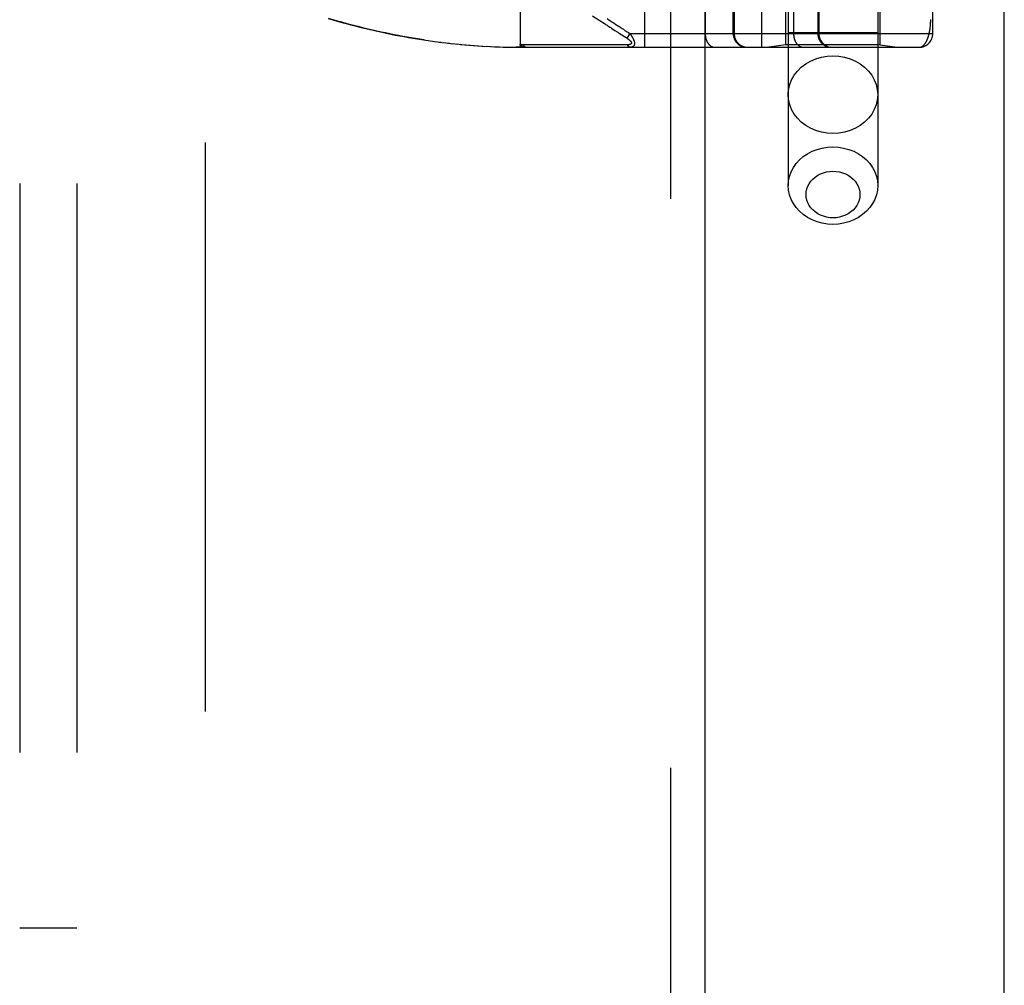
# Model space of a CAD drawing. Header units: inches. Extents: x 0 to 227, y 0 to 147.
# Tile 204 of 256: x 97.32 to 99.48, y 99.88 to 101.99. Entities that reach past the tile are written whole.
import ezdxf

# ---------------------------------------------------------------- set-up
doc = ezdxf.new("R2010")
doc.units = ezdxf.units.IN
doc.header["$LTSCALE"] = 12.466667
doc.header["$MEASUREMENT"] = 0
doc.linetypes.add('HIDDEN', pattern=[0.2, 0.1, -0.1])
doc.layers.get('0').update_dxf_attribs({"linetype": 'CONTINUOUS'})
for name, color, linetype in [('DEFAULT_2', 8, 'HIDDEN'), ('RIGHTHAND_DOOR_ASSEMBLY', 7, 'CONTINUOUS'), ('SUBPANEL', 7, 'CONTINUOUS')]:
    doc.layers.add(name, color=color, linetype=linetype)

msp = doc.modelspace()

# ---------------------------------------------------------------- linework, layer by layer
at = {"color": 3, "linetype": 'Continuous'}
msp.add_line((99.4759, 36.2633), (99.4759, 111.1853), dxfattribs=at)
at = {"layer": 'DEFAULT_2', "color": 8, "linetype": 'HIDDEN'}
msp.add_line((97.7259, 106.7113), (97.7259, 37.6073), dxfattribs=at)
at = {"layer": 'RIGHTHAND_DOOR_ASSEMBLY', "color": 8, "linetype": 'HIDDEN'}
for p, q in [((98.7452, 107.8343), (98.7452, 36.4843)), ((99.0027, 104.8123), (99.0027, 101.6299)), ((99.1987, 104.8123), (99.1987, 101.6299)), ((98.6879, 104.6355), (98.6879, 101.933)), ((98.9444, 104.6355), (98.9444, 101.933)), ((98.8209, 104.6055), (98.8209, 101.963)), ((99.0144, 104.6055), (99.0144, 101.963)), ((99.0675, 104.6055), (99.0675, 101.963)), ((99.0695, 104.6055), (99.0695, 101.963)), ((99.3194, 101.963), (99.3194, 104.6055)), ((98.4157, 102.5978), (98.4157, 101.933)), ((98.8819, 101.963), (98.8819, 102.4843)), ((98.8842, 102.4843), (98.8842, 101.963)), ((98.9977, 101.9383), (98.9977, 102.4843)), ((99.2037, 101.9383), (99.2037, 102.4843)), ((98.5905, 101.9914), (98.5944, 101.9888)), ((98.5944, 101.9888), (98.6002, 101.985)), ((98.6158, 101.9749), (98.6233, 101.97)), ((98.6233, 101.97), (98.6283, 101.9667)), ((98.6452, 101.9701), (98.6476, 101.9685)), ((98.2092, 101.9484), (98.2237, 101.9464)), ((98.6476, 101.9685), (98.6501, 101.9669)), ((98.6559, 101.963), (98.6494, 101.953)), ((98.6501, 101.9669), (98.6528, 101.9651)), ((98.6528, 101.9651), (98.6559, 101.963)), ((98.6559, 101.963), (99.3194, 101.963)), ((99.1987, 101.9643), (99.0027, 101.9643)), ((98.2187, 101.947), (98.2329, 101.9451)), ((98.2282, 101.9457), (98.2422, 101.9439)), ((98.2377, 101.9445), (98.2514, 101.9428)), ((98.2471, 101.9433), (98.2606, 101.9417)), ((98.2566, 101.9422), (98.2698, 101.9407)), ((98.266, 101.9411), (98.2789, 101.9398)), ((98.2754, 101.9402), (98.2881, 101.9389)), ((98.2848, 101.9392), (98.2973, 101.9381)), ((98.2942, 101.9384), (98.3064, 101.9374)), ((98.3036, 101.9376), (98.3155, 101.9367)), ((98.313, 101.9369), (98.3247, 101.936)), ((98.3224, 101.9362), (98.3338, 101.9355)), ((98.3317, 101.9356), (98.3429, 101.935)), ((98.3411, 101.9351), (98.352, 101.9345)), ((98.3504, 101.9346), (98.3611, 101.9341)), ((98.3598, 101.9342), (98.3702, 101.9338)), ((98.3691, 101.9338), (98.3793, 101.9335)), ((98.3784, 101.9336), (98.3884, 101.9333)), ((98.3878, 101.9333), (98.3975, 101.9332)), ((98.3971, 101.9332), (98.4066, 101.9331)), ((98.4064, 101.9331), (98.4157, 101.933)), ((98.4157, 101.933), (98.4066, 101.9331)), ((98.4157, 101.933), (99.2894, 101.933)), ((98.4837, 101.9387), (98.479, 101.9387)), ((98.5666, 101.9387), (98.5557, 101.9387)), ((98.6192, 101.9386), (98.615, 101.9386)), ((98.6229, 101.9386), (98.6192, 101.9386)), ((98.6295, 101.9386), (98.6229, 101.9386)), ((98.6341, 101.9386), (98.6295, 101.9386)), ((98.6437, 101.9385), (98.6341, 101.9386)), ((98.6505, 101.9385), (98.6437, 101.9385)), ((98.9977, 101.9383), (98.9602, 101.933)), ((99.2037, 101.9383), (98.9977, 101.9383)), ((99.2037, 101.9383), (99.2412, 101.933))]:
    msp.add_line(p, q, dxfattribs=at)
at = {"layer": 'RIGHTHAND_DOOR_ASSEMBLY', "color": 3, "linetype": 'Continuous'}
msp.add_line((98.8202, 107.8343), (98.8202, 36.4843), dxfattribs=at)
at = {"layer": 'RIGHTHAND_DOOR_ASSEMBLY', "color": 8, "linetype": 'HIDDEN'}
for points in [[(97.9952, 101.9962), (98.0051, 101.9932), (98.0151, 101.9904), (98.025, 101.9876), (98.0349, 101.9849), (98.0448, 101.9823), (98.0546, 101.9797), (98.0644, 101.9773), (98.0743, 101.9748), (98.084, 101.9725), (98.0938, 101.9702), (98.1035, 101.968), (98.1132, 101.9659), (98.1229, 101.9638), (98.1326, 101.9619), (98.1422, 101.9599), (98.1519, 101.9581), (98.1615, 101.9563), (98.1711, 101.9546), (98.1806, 101.9529), (98.1902, 101.9514), (98.1997, 101.9499), (98.2144, 101.9477)], [(98.2051, 101.949), (98.1959, 101.9505), (98.1865, 101.952), (98.1772, 101.9536), (98.1679, 101.9552), (98.1585, 101.9569), (98.1491, 101.9586), (98.1397, 101.9605), (98.1303, 101.9624), (98.1209, 101.9643), (98.1114, 101.9664), (98.1019, 101.9685), (98.0924, 101.9706), (98.0829, 101.9729), (98.0734, 101.9752), (98.0638, 101.9775), (98.0542, 101.98), (98.0446, 101.9825), (98.0349, 101.9851), (98.0253, 101.9877), (98.0156, 101.9904), (98.0058, 101.9932), (97.9961, 101.9961)], [(98.5739, 102.0022), (98.5793, 101.9986), (98.5818, 101.997), (98.5841, 101.9955), (98.5863, 101.9941), (98.5884, 101.9927), (98.5905, 101.9914)], [(98.6059, 101.9957), (98.6098, 101.9932), (98.6117, 101.9919), (98.6136, 101.9907), (98.6155, 101.9894), (98.6174, 101.9882), (98.6193, 101.987), (98.6212, 101.9857)], [(99.2894, 101.933), (99.29, 101.9331), (99.2906, 101.9331), (99.2912, 101.9332), (99.2918, 101.9333), (99.2924, 101.9334), (99.2929, 101.9336), (99.2935, 101.9338), (99.2941, 101.934), (99.2946, 101.9342), (99.2951, 101.9345), (99.2957, 101.9347), (99.2962, 101.9351), (99.2967, 101.9354), (99.2972, 101.9357), (99.2977, 101.9361), (99.2982, 101.9365), (99.2987, 101.9369), (99.2992, 101.9373), (99.2996, 101.9378), (99.3001, 101.9383), (99.3005, 101.9388), (99.301, 101.9393), (99.3014, 101.9398), (99.3018, 101.9403), (99.3022, 101.9409), (99.3027, 101.9414), (99.3031, 101.942), (99.3034, 101.9426), (99.3038, 101.9432), (99.3042, 101.9439), (99.3046, 101.9445), (99.3049, 101.9452), (99.3053, 101.9458), (99.3056, 101.9465), (99.306, 101.9472), (99.3063, 101.9479), (99.3066, 101.9486), (99.307, 101.9493), (99.3073, 101.95), (99.3076, 101.9508), (99.3079, 101.9515), (99.3081, 101.9523), (99.3084, 101.953), (99.3087, 101.9538), (99.309, 101.9546), (99.3092, 101.9553), (99.3095, 101.9561), (99.3097, 101.9569), (99.31, 101.9577), (99.3102, 101.9585), (99.3104, 101.9594), (99.3106, 101.9602), (99.3109, 101.961), (99.3111, 101.9618), (99.3113, 101.9626), (99.3115, 101.9635), (99.3116, 101.9643), (99.3118, 101.9652), (99.312, 101.966), (99.3122, 101.9669), (99.3123, 101.9677), (99.3125, 101.9686), (99.3127, 101.9694), (99.3128, 101.9703), (99.3129, 101.9712), (99.3131, 101.972), (99.3132, 101.9729), (99.3133, 101.9738), (99.3135, 101.9746), (99.3136, 101.9755), (99.3137, 101.9763), (99.3138, 101.9772), (99.3139, 101.9781), (99.314, 101.9789), (99.314, 101.9798), (99.3141, 101.9806), (99.3142, 101.9815), (99.3143, 101.9823), (99.3143, 101.9831), (99.3144, 101.984), (99.3145, 101.9848), (99.3145, 101.9856), (99.3146, 101.9865), (99.3146, 101.9873), (99.3146, 101.9881), (99.3147, 101.9889), (99.3147, 101.9898), (99.3147, 101.9906), (99.3148, 101.9914), (99.3148, 101.9922), (99.3148, 101.9931), (99.3148, 101.9939)], [(98.6002, 101.985), (98.6022, 101.9837), (98.6041, 101.9825), (98.6061, 101.9812), (98.608, 101.9799), (98.61, 101.9787), (98.6119, 101.9774), (98.6139, 101.9761), (98.6158, 101.9749)], [(98.6212, 101.9857), (98.625, 101.9832), (98.6269, 101.982), (98.6287, 101.9808), (98.6305, 101.9797)], [(98.6305, 101.9797), (98.6338, 101.9775), (98.6353, 101.9766), (98.6367, 101.9756)], [(98.6367, 101.9756), (98.6393, 101.9739), (98.6405, 101.9731), (98.6417, 101.9724)], [(98.6417, 101.9724), (98.644, 101.9708), (98.6452, 101.9701)], [(98.6283, 101.9667), (98.6297, 101.9658), (98.6311, 101.9649), (98.6324, 101.964)], [(98.6324, 101.964), (98.6499, 101.9527), (98.6503, 101.9524), (98.6508, 101.9521), (98.6512, 101.9518), (98.6516, 101.9515), (98.652, 101.9512), (98.6524, 101.9509), (98.6528, 101.9506), (98.6531, 101.9504), (98.6535, 101.9501), (98.6538, 101.9499), (98.6541, 101.9496), (98.6544, 101.9494), (98.6546, 101.9491), (98.6549, 101.9489), (98.6552, 101.9487), (98.6554, 101.9485), (98.6557, 101.9482), (98.6559, 101.948), (98.6561, 101.9478), (98.6563, 101.9476), (98.6565, 101.9474), (98.6567, 101.9472), (98.6569, 101.947), (98.6571, 101.9468), (98.6572, 101.9466), (98.6574, 101.9464), (98.6575, 101.9463), (98.6577, 101.9461), (98.6578, 101.9459), (98.658, 101.9457), (98.6581, 101.9456), (98.6582, 101.9454), (98.6583, 101.9452), (98.6584, 101.9451), (98.6585, 101.9449), (98.6586, 101.9447), (98.6587, 101.9446), (98.6588, 101.9444), (98.6589, 101.9443), (98.6589, 101.9441), (98.659, 101.944), (98.6591, 101.9438), (98.6591, 101.9437), (98.6592, 101.9435), (98.6592, 101.9434), (98.6592, 101.9432), (98.6593, 101.9431), (98.6593, 101.943), (98.6593, 101.9428), (98.6593, 101.9427), (98.6594, 101.9426), (98.6594, 101.9425), (98.6594, 101.9423), (98.6594, 101.9422), (98.6593, 101.9421), (98.6593, 101.942), (98.6593, 101.9418), (98.6593, 101.9417), (98.6592, 101.9416), (98.6592, 101.9415), (98.6592, 101.9414), (98.6591, 101.9413), (98.6591, 101.9412), (98.659, 101.9411), (98.6589, 101.941), (98.6589, 101.9408), (98.6588, 101.9407), (98.6587, 101.9406), (98.6586, 101.9406), (98.6585, 101.9405), (98.6584, 101.9404), (98.6583, 101.9403), (98.6582, 101.9402), (98.6581, 101.9401), (98.658, 101.94), (98.6578, 101.9399), (98.6577, 101.9398), (98.6576, 101.9398), (98.6574, 101.9397), (98.6573, 101.9396), (98.6571, 101.9395), (98.6569, 101.9394), (98.6567, 101.9394), (98.6565, 101.9393), (98.6563, 101.9392), (98.6561, 101.9392), (98.6559, 101.9391), (98.6557, 101.939), (98.6554, 101.939), (98.6552, 101.9389), (98.6549, 101.9389), (98.6546, 101.9388), (98.6544, 101.9388), (98.654, 101.9387), (98.6537, 101.9387), (98.6534, 101.9386), (98.653, 101.9386), (98.6527, 101.9386), (98.6523, 101.9386), (98.6519, 101.9385), (98.6514, 101.9385), (98.651, 101.9385), (98.6505, 101.9385)], [(98.6559, 101.963), (98.6564, 101.9624), (98.6569, 101.9618), (98.6573, 101.9612), (98.6578, 101.9605), (98.6582, 101.96), (98.6586, 101.9594), (98.659, 101.9588), (98.6593, 101.9583), (98.6597, 101.9577), (98.66, 101.9572), (98.6603, 101.9567), (98.6606, 101.9562), (98.6609, 101.9557), (98.6612, 101.9552), (98.6615, 101.9547), (98.6617, 101.9543), (98.662, 101.9538), (98.6622, 101.9534), (98.6624, 101.9529), (98.6627, 101.9525), (98.6629, 101.9521), (98.6631, 101.9517), (98.6633, 101.9513), (98.6634, 101.9509), (98.6636, 101.9505), (98.6638, 101.9501), (98.6639, 101.9497), (98.6641, 101.9493), (98.6642, 101.949), (98.6644, 101.9486), (98.6645, 101.9482), (98.6646, 101.9479), (98.6647, 101.9475), (98.6649, 101.9472), (98.665, 101.9468), (98.6651, 101.9465), (98.6652, 101.9462), (98.6652, 101.9458), (98.6653, 101.9455), (98.6654, 101.9452), (98.6655, 101.9449), (98.6655, 101.9446), (98.6656, 101.9443), (98.6657, 101.944), (98.6657, 101.9437), (98.6657, 101.9434), (98.6658, 101.9431), (98.6658, 101.9428), (98.6658, 101.9425), (98.6659, 101.9422), (98.6659, 101.942), (98.6659, 101.9417), (98.6659, 101.9414), (98.6659, 101.9412), (98.6659, 101.9409), (98.6659, 101.9407), (98.6659, 101.9404), (98.6658, 101.9402), (98.6658, 101.9399), (98.6658, 101.9397), (98.6657, 101.9394), (98.6657, 101.9392), (98.6657, 101.939), (98.6656, 101.9387), (98.6655, 101.9385), (98.6655, 101.9383), (98.6654, 101.9381), (98.6653, 101.9379), (98.6653, 101.9376), (98.6652, 101.9374), (98.6651, 101.9372), (98.665, 101.937), (98.6649, 101.9368), (98.6648, 101.9366), (98.6647, 101.9365), (98.6645, 101.9363), (98.6644, 101.9361), (98.6643, 101.9359), (98.6641, 101.9357), (98.664, 101.9356), (98.6638, 101.9354), (98.6636, 101.9352), (98.6635, 101.9351), (98.6633, 101.9349), (98.6631, 101.9348), (98.6629, 101.9346), (98.6627, 101.9345), (98.6625, 101.9343), (98.6622, 101.9342), (98.662, 101.9341), (98.6618, 101.934), (98.6615, 101.9338), (98.6612, 101.9337), (98.6609, 101.9336), (98.6606, 101.9335), (98.6603, 101.9334), (98.66, 101.9333), (98.6596, 101.9333), (98.6592, 101.9332), (98.6589, 101.9332), (98.6584, 101.9331), (98.658, 101.9331), (98.6576, 101.9331), (98.6571, 101.933)], [(98.8209, 101.963), (98.8209, 101.9624), (98.8209, 101.9617), (98.8209, 101.9611), (98.821, 101.9604), (98.821, 101.9598), (98.8211, 101.9591), (98.8211, 101.9585), (98.8212, 101.9578), (98.8213, 101.9572), (98.8214, 101.9566), (98.8215, 101.9559), (98.8216, 101.9553), (98.8217, 101.9547), (98.8219, 101.954), (98.822, 101.9534), (98.8222, 101.9528), (98.8223, 101.9522), (98.8225, 101.9516), (98.8227, 101.951), (98.8229, 101.9504), (98.8231, 101.9498), (98.8233, 101.9492), (98.8235, 101.9486), (98.8237, 101.948), (98.8239, 101.9475), (98.8242, 101.9469), (98.8244, 101.9464), (98.8247, 101.9458), (98.825, 101.9453), (98.8253, 101.9448), (98.8255, 101.9443), (98.8258, 101.9438), (98.8261, 101.9433), (98.8264, 101.9428), (98.8268, 101.9423), (98.8271, 101.9418), (98.8274, 101.9414), (98.8278, 101.9409), (98.8281, 101.9405), (98.8284, 101.9401), (98.8288, 101.9397), (98.8292, 101.9392), (98.8295, 101.9389), (98.8299, 101.9385), (98.8303, 101.9381), (98.8307, 101.9377), (98.8311, 101.9374), (98.8315, 101.9371), (98.8319, 101.9367), (98.8323, 101.9364), (98.8327, 101.9361), (98.8331, 101.9359), (98.8335, 101.9356), (98.834, 101.9353), (98.8344, 101.9351), (98.8348, 101.9349), (98.8353, 101.9346), (98.8357, 101.9344), (98.8361, 101.9342), (98.8366, 101.9341), (98.837, 101.9339), (98.8375, 101.9338), (98.8379, 101.9336), (98.8384, 101.9335), (98.8389, 101.9334), (98.8393, 101.9333), (98.8398, 101.9332), (98.8402, 101.9332), (98.8407, 101.9331), (98.8412, 101.9331), (98.8416, 101.9331), (98.8421, 101.933)], [(98.8842, 101.963), (98.8842, 101.9624), (98.8843, 101.9617), (98.8843, 101.9611), (98.8843, 101.9604), (98.8844, 101.9598), (98.8845, 101.9591), (98.8846, 101.9585), (98.8847, 101.9578), (98.8848, 101.9572), (98.8849, 101.9566), (98.8851, 101.9559), (98.8852, 101.9553), (98.8854, 101.9547), (98.8856, 101.954), (98.8858, 101.9534), (98.886, 101.9528), (98.8863, 101.9522), (98.8865, 101.9516), (98.8867, 101.951), (98.887, 101.9504), (98.8873, 101.9498), (98.8876, 101.9492), (98.8879, 101.9486), (98.8882, 101.948), (98.8885, 101.9475), (98.8889, 101.9469), (98.8892, 101.9464), (98.8896, 101.9458), (98.89, 101.9453), (98.8904, 101.9448), (98.8908, 101.9443), (98.8912, 101.9438), (98.8916, 101.9433), (98.892, 101.9428), (98.8925, 101.9423), (98.8929, 101.9418), (98.8934, 101.9414), (98.8939, 101.9409), (98.8943, 101.9405), (98.8948, 101.9401), (98.8953, 101.9397), (98.8958, 101.9392), (98.8964, 101.9389), (98.8969, 101.9385), (98.8974, 101.9381), (98.898, 101.9377), (98.8985, 101.9374), (98.8991, 101.9371), (98.8996, 101.9367), (98.9002, 101.9364), (98.9008, 101.9361), (98.9014, 101.9359), (98.902, 101.9356), (98.9026, 101.9353), (98.9032, 101.9351), (98.9038, 101.9349), (98.9044, 101.9346), (98.905, 101.9344), (98.9056, 101.9342), (98.9062, 101.9341), (98.9069, 101.9339), (98.9075, 101.9338), (98.9081, 101.9336), (98.9088, 101.9335), (98.9094, 101.9334), (98.91, 101.9333), (98.9107, 101.9332), (98.9113, 101.9332), (98.912, 101.9331), (98.9126, 101.9331), (98.9133, 101.9331), (98.9139, 101.933)], [(99.0144, 101.963), (99.0144, 101.9624), (99.0144, 101.9617), (99.0145, 101.9611), (99.0145, 101.9604), (99.0145, 101.9598), (99.0146, 101.9591), (99.0147, 101.9585), (99.0147, 101.9578), (99.0148, 101.9572), (99.0149, 101.9566), (99.015, 101.9559), (99.0151, 101.9553), (99.0153, 101.9547), (99.0154, 101.954), (99.0155, 101.9534), (99.0157, 101.9528), (99.0159, 101.9522), (99.016, 101.9516), (99.0162, 101.951), (99.0164, 101.9504), (99.0166, 101.9498), (99.0168, 101.9492), (99.017, 101.9486), (99.0173, 101.948), (99.0175, 101.9475), (99.0177, 101.9469), (99.018, 101.9464), (99.0182, 101.9458), (99.0185, 101.9453), (99.0188, 101.9448), (99.0191, 101.9443), (99.0194, 101.9438), (99.0197, 101.9433), (99.02, 101.9428), (99.0203, 101.9423), (99.0206, 101.9418), (99.021, 101.9414), (99.0213, 101.9409), (99.0216, 101.9405), (99.022, 101.9401), (99.0223, 101.9397), (99.0227, 101.9392), (99.0231, 101.9389), (99.0235, 101.9385), (99.0238, 101.9381), (99.0242, 101.9377), (99.0246, 101.9374), (99.025, 101.9371), (99.0254, 101.9367), (99.0258, 101.9364), (99.0262, 101.9361), (99.0267, 101.9359), (99.0271, 101.9356), (99.0275, 101.9353), (99.0279, 101.9351), (99.0284, 101.9349), (99.0288, 101.9346), (99.0292, 101.9344), (99.0297, 101.9342), (99.0301, 101.9341), (99.0306, 101.9339), (99.031, 101.9338), (99.0315, 101.9336), (99.0319, 101.9335), (99.0324, 101.9334), (99.0329, 101.9333), (99.0333, 101.9332), (99.0338, 101.9332), (99.0342, 101.9331), (99.0347, 101.9331), (99.0352, 101.9331), (99.0356, 101.933)], [(99.0675, 101.963), (99.0675, 101.9624), (99.0675, 101.9617), (99.0675, 101.9611), (99.0676, 101.9604), (99.0677, 101.9598), (99.0677, 101.9591), (99.0678, 101.9585), (99.0679, 101.9578), (99.068, 101.9572), (99.0682, 101.9566), (99.0683, 101.9559), (99.0685, 101.9553), (99.0687, 101.9547), (99.0688, 101.954), (99.069, 101.9534), (99.0693, 101.9528), (99.0695, 101.9522), (99.0697, 101.9516), (99.07, 101.951), (99.0703, 101.9504), (99.0705, 101.9498), (99.0708, 101.9492), (99.0711, 101.9486), (99.0715, 101.948), (99.0718, 101.9475), (99.0721, 101.9469), (99.0725, 101.9464), (99.0728, 101.9458), (99.0732, 101.9453), (99.0736, 101.9448), (99.074, 101.9443), (99.0744, 101.9438), (99.0748, 101.9433), (99.0753, 101.9428), (99.0757, 101.9423), (99.0762, 101.9418), (99.0766, 101.9414), (99.0771, 101.9409), (99.0776, 101.9405), (99.0781, 101.9401), (99.0786, 101.9397), (99.0791, 101.9392), (99.0796, 101.9389), (99.0801, 101.9385), (99.0807, 101.9381), (99.0812, 101.9377), (99.0818, 101.9374), (99.0823, 101.9371), (99.0829, 101.9367), (99.0834, 101.9364), (99.084, 101.9361), (99.0846, 101.9359), (99.0852, 101.9356), (99.0858, 101.9353), (99.0864, 101.9351), (99.087, 101.9349), (99.0876, 101.9346), (99.0882, 101.9344), (99.0888, 101.9342), (99.0895, 101.9341), (99.0901, 101.9339), (99.0907, 101.9338), (99.0914, 101.9336), (99.092, 101.9335), (99.0926, 101.9334), (99.0933, 101.9333), (99.0939, 101.9332), (99.0946, 101.9332), (99.0952, 101.9331), (99.0959, 101.9331), (99.0965, 101.9331), (99.0972, 101.933)], [(98.4218, 101.9387), (98.4208, 101.9387), (98.4197, 101.9387), (98.4187, 101.9387), (98.4177, 101.9388), (98.4167, 101.9388), (98.4157, 101.9389)], [(98.4284, 101.933), (98.4278, 101.9331), (98.4273, 101.9331), (98.4267, 101.9331), (98.4262, 101.9331), (98.4256, 101.9332), (98.4251, 101.9332), (98.4247, 101.9333), (98.4242, 101.9333), (98.4237, 101.9334), (98.4233, 101.9334), (98.4229, 101.9335), (98.4225, 101.9336), (98.4221, 101.9337), (98.4218, 101.9337), (98.4214, 101.9338), (98.4211, 101.9339), (98.4208, 101.934), (98.4205, 101.9341), (98.4202, 101.9342), (98.4199, 101.9343), (98.4196, 101.9344), (98.4194, 101.9345), (98.4191, 101.9346), (98.4189, 101.9347), (98.4187, 101.9348), (98.4185, 101.935), (98.4183, 101.9351), (98.4181, 101.9352), (98.4179, 101.9353), (98.4177, 101.9354), (98.4176, 101.9355), (98.4174, 101.9356), (98.4173, 101.9358), (98.4171, 101.9359), (98.417, 101.936), (98.4169, 101.9361), (98.4168, 101.9362), (98.4166, 101.9364), (98.4165, 101.9365), (98.4164, 101.9366), (98.4163, 101.9367), (98.4163, 101.9369), (98.4162, 101.937), (98.4161, 101.9371), (98.416, 101.9373), (98.416, 101.9374), (98.4159, 101.9375), (98.4159, 101.9377), (98.4158, 101.9378), (98.4158, 101.938), (98.4157, 101.9381), (98.4157, 101.9383), (98.4157, 101.9384), (98.4157, 101.9386), (98.4157, 101.9387), (98.4157, 101.9389)], [(98.479, 101.9387), (98.4693, 101.9387), (98.4642, 101.9387), (98.4589, 101.9387), (98.4534, 101.9387), (98.4476, 101.9387), (98.4416, 101.9387), (98.4353, 101.9387), (98.4287, 101.9387), (98.4218, 101.9387)], [(98.4284, 101.933), (98.4282, 101.9331), (98.428, 101.9331), (98.4278, 101.9331), (98.4275, 101.9331), (98.4273, 101.9332), (98.4271, 101.9332), (98.4269, 101.9333), (98.4266, 101.9334), (98.4264, 101.9335), (98.4262, 101.9336), (98.426, 101.9337), (98.4258, 101.9338), (98.4256, 101.9339), (98.4254, 101.9341), (98.4251, 101.9342), (98.4249, 101.9344), (98.4247, 101.9345), (98.4245, 101.9347), (98.4243, 101.9349), (98.4241, 101.9351), (98.424, 101.9353), (98.4238, 101.9355), (98.4236, 101.9357), (98.4234, 101.936), (98.4232, 101.9362), (98.423, 101.9364), (98.4229, 101.9367), (98.4227, 101.937), (98.4225, 101.9372), (98.4224, 101.9375), (98.4222, 101.9378), (98.4221, 101.9381), (98.4219, 101.9384), (98.4218, 101.9387)], [(98.5314, 101.9387), (98.5275, 101.9387), (98.5237, 101.9387), (98.5198, 101.9387), (98.5161, 101.9387), (98.5123, 101.9387), (98.5085, 101.9387), (98.5046, 101.9387), (98.5007, 101.9387), (98.4967, 101.9387), (98.4925, 101.9387), (98.4837, 101.9387)], [(98.5557, 101.9387), (98.5527, 101.9387), (98.5495, 101.9387), (98.5462, 101.9387), (98.5427, 101.9387), (98.5314, 101.9387)], [(98.5795, 101.9387), (98.5769, 101.9387), (98.5743, 101.9387), (98.5717, 101.9387), (98.5692, 101.9387), (98.5666, 101.9387)], [(98.5898, 101.9386), (98.5872, 101.9386), (98.5846, 101.9386), (98.5795, 101.9387)], [(98.5976, 101.9386), (98.595, 101.9386), (98.5898, 101.9386)], [(98.615, 101.9386), (98.6128, 101.9386), (98.5976, 101.9386)], [(98.6571, 101.933), (98.6569, 101.9331), (98.6567, 101.9331), (98.6565, 101.9331), (98.6562, 101.9331), (98.656, 101.9332), (98.6558, 101.9332), (98.6556, 101.9333), (98.6554, 101.9334), (98.6552, 101.9335), (98.6549, 101.9336), (98.6547, 101.9337), (98.6545, 101.9338), (98.6543, 101.9339), (98.6541, 101.934), (98.6539, 101.9342), (98.6537, 101.9343), (98.6535, 101.9345), (98.6533, 101.9347), (98.6531, 101.9348), (98.6529, 101.935), (98.6527, 101.9352), (98.6525, 101.9354), (98.6523, 101.9356), (98.6522, 101.9359), (98.652, 101.9361), (98.6518, 101.9363), (98.6516, 101.9366), (98.6515, 101.9368), (98.6513, 101.9371), (98.6511, 101.9374), (98.651, 101.9376), (98.6508, 101.9379), (98.6507, 101.9382), (98.6505, 101.9385)], [(99.0027, 101.8292), (99.0035, 101.8403), (99.006, 101.8512), (99.0101, 101.8617), (99.0158, 101.8716), (99.0229, 101.8809), (99.0314, 101.8892), (99.041, 101.8965), (99.0517, 101.9027), (99.0632, 101.9076), (99.0753, 101.9112), (99.0879, 101.9133), (99.1007, 101.9141)], [(99.1007, 101.9141), (99.1135, 101.9133), (99.126, 101.9112), (99.1382, 101.9076), (99.1497, 101.9027), (99.1603, 101.8965), (99.17, 101.8892), (99.1784, 101.8809), (99.1855, 101.8716), (99.1912, 101.8617), (99.1953, 101.8512), (99.1978, 101.8403), (99.1987, 101.8292)], [(99.1007, 101.7443), (99.0879, 101.745), (99.0753, 101.7472), (99.0632, 101.7508), (99.0517, 101.7557), (99.041, 101.7619), (99.0314, 101.7692), (99.0229, 101.7775), (99.0158, 101.7868), (99.0101, 101.7967), (99.006, 101.8072), (99.0035, 101.8181), (99.0027, 101.8292)], [(99.1987, 101.8292), (99.1978, 101.8181), (99.1953, 101.8072), (99.1912, 101.7967), (99.1855, 101.7868), (99.1784, 101.7775), (99.17, 101.7692), (99.1603, 101.7619), (99.1497, 101.7557), (99.1382, 101.7508), (99.126, 101.7472), (99.1135, 101.745), (99.1007, 101.7443)], [(99.0027, 101.6299), (99.0034, 101.6402), (99.0055, 101.6502), (99.009, 101.66), (99.0139, 101.6694), (99.02, 101.6782), (99.0273, 101.6862), (99.0357, 101.6935), (99.045, 101.6998), (99.0551, 101.7051), (99.0659, 101.7093), (99.0772, 101.7123), (99.0888, 101.7142), (99.1007, 101.7148)], [(99.1007, 101.7148), (99.1125, 101.7142), (99.1241, 101.7123), (99.1354, 101.7093), (99.1462, 101.7051), (99.1563, 101.6998), (99.1656, 101.6935), (99.174, 101.6862), (99.1813, 101.6782), (99.1874, 101.6694), (99.1923, 101.66), (99.1958, 101.6502), (99.1979, 101.6402), (99.1987, 101.6299)], [(99.1007, 101.5593), (99.0935, 101.5597), (99.0866, 101.5608), (99.0798, 101.5627), (99.0733, 101.5652), (99.0672, 101.5684), (99.0615, 101.5722), (99.0565, 101.5766), (99.0521, 101.5814), (99.0484, 101.5867), (99.0455, 101.5923), (99.0434, 101.5982), (99.0421, 101.6043), (99.0417, 101.6104), (99.0421, 101.6166), (99.0434, 101.6227), (99.0455, 101.6286), (99.0484, 101.6342), (99.0521, 101.6395), (99.0565, 101.6443), (99.0615, 101.6487), (99.0672, 101.6525), (99.0733, 101.6557), (99.0798, 101.6582), (99.0866, 101.66), (99.0935, 101.6612), (99.1007, 101.6615)], [(99.1007, 101.6615), (99.1078, 101.6612), (99.1148, 101.66), (99.1216, 101.6582), (99.1281, 101.6557), (99.1342, 101.6525), (99.1398, 101.6487), (99.1448, 101.6443), (99.1492, 101.6395), (99.1529, 101.6342), (99.1558, 101.6286), (99.1579, 101.6227), (99.1592, 101.6166), (99.1597, 101.6104), (99.1592, 101.6043), (99.1579, 101.5982), (99.1558, 101.5923), (99.1529, 101.5867), (99.1492, 101.5814), (99.1448, 101.5765), (99.1398, 101.5722), (99.1342, 101.5684), (99.1281, 101.5652), (99.1216, 101.5627), (99.1148, 101.5608), (99.1078, 101.5597), (99.1007, 101.5593)], [(99.1007, 101.5451), (99.0888, 101.5457), (99.0772, 101.5475), (99.0659, 101.5506), (99.0551, 101.5548), (99.045, 101.5601), (99.0357, 101.5664), (99.0273, 101.5737), (99.02, 101.5817), (99.0139, 101.5905), (99.009, 101.5998), (99.0055, 101.6096), (99.0034, 101.6197), (99.0027, 101.6299)], [(99.1987, 101.6299), (99.1979, 101.6197), (99.1958, 101.6096), (99.1923, 101.5998), (99.1874, 101.5905), (99.1813, 101.5817), (99.174, 101.5737), (99.1656, 101.5664), (99.1563, 101.5601), (99.1462, 101.5548), (99.1354, 101.5506), (99.1241, 101.5475), (99.1125, 101.5457), (99.1007, 101.5451)]]:
    msp.add_lwpolyline(points, dxfattribs=at)
for centre, start, end in [((98.9119, 101.963), 180, 270), ((99.0995, 101.963), 180, 270), ((99.2894, 101.963), 270, 360)]:
    msp.add_arc(centre, 0.03, start, end, dxfattribs=at)
at = {"layer": 'SUBPANEL', "color": 8, "linetype": 'HIDDEN'}
for p, q in [((97.3197, 104.128), (97.3197, 40.1905)), ((97.4447, 104.128), (97.4447, 40.1905)), ((97.4447, 100.003), (97.3197, 100.003))]:
    msp.add_line(p, q, dxfattribs=at)

doc.saveas('drawing.dxf')
